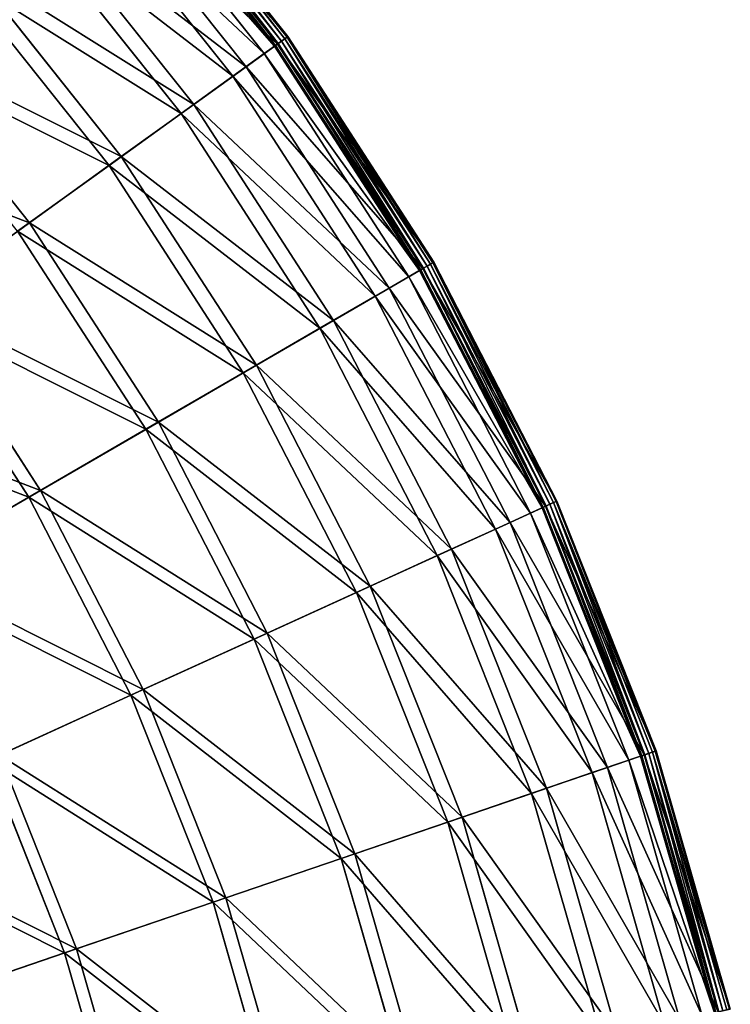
# Model space of a CAD drawing. Extents: x 0 to 1230, y 0 to 270.
# Tile 174 of 245: x 712 to 747, y 166 to 215. Entities that reach past the tile are written whole.
import ezdxf

# ---------------------------------------------------------------- set-up
doc = ezdxf.new("R2010")
doc.units = 0
doc.layers.get('0').update_dxf_attribs({"color": 13, "linetype": 'CONTINUOUS'})

# ---------------------------------------------------------------- blocks, each defined once
blk = doc.blocks.new('GROUP_6')
for p, q in [((236.343, 224.232, -0.02), (244.588, 213.884, -0.02)), ((244.75, 214, 0.044), (236.493, 224.363, 0.044)), ((244.864, 214.082, 0.199), (236.598, 224.456, 0.199)), ((236.632, 224.486, 0.403), (244.9, 214.108, 0.403)), ((244.244, 213.636, 0.363), (236.026, 223.952, 0.363)), ((236.074, 223.994, 0.165), (244.296, 213.674, 0.165)), ((236.164, 224.074, 13.057), (244.394, 213.744, 13.057)), ((236.19, 224.097, 0.024), (244.422, 213.764, 0.024)), ((243.741, 213.274, 12.977), (235.56, 223.542, 12.977)), ((234.723, 222.805, 25.988), (242.836, 212.623, 25.988)), ((242.191, 212.159, 25.83), (234.127, 222.281, 25.83)), ((232.336, 220.704, 38.668), (240.254, 210.766, 38.668)), ((239.625, 210.313, 38.433), (231.755, 220.192, 38.433)), ((229.026, 217.79, 50.977), (236.675, 208.191, 50.977)), ((236.068, 207.754, 50.667), (228.465, 217.297, 50.667)), ((224.826, 214.093, 62.794), (232.132, 204.923, 62.794)), ((244.394, 213.744, 13.057), (244.9, 214.108, 0.403)), ((244.75, 214, 0.044), (244.588, 213.884, -0.02)), ((244.864, 214.082, 0.199), (244.75, 214, 0.044)), ((251.951, 202.877, 0.044), (244.75, 214, 0.044)), ((244.9, 214.108, 0.403), (244.864, 214.082, 0.199)), ((252.073, 202.948, 0.199), (244.864, 214.082, 0.199)), ((244.9, 214.108, 0.403), (252.111, 202.97, 0.403)), ((242.836, 212.623, 25.988), (244.394, 213.744, 13.057)), ((244.244, 213.636, 0.363), (243.741, 213.274, 12.977)), ((244.244, 213.636, 0.363), (244.296, 213.674, 0.165)), ((251.412, 202.565, 0.363), (244.244, 213.636, 0.363)), ((244.296, 213.674, 0.165), (244.422, 213.764, 0.024)), ((244.296, 213.674, 0.165), (251.468, 202.597, 0.165)), ((244.394, 213.744, 13.057), (251.572, 202.658, 13.057)), ((244.422, 213.764, 0.024), (244.588, 213.884, -0.02)), ((244.422, 213.764, 0.024), (251.602, 202.675, 0.024)), ((244.588, 213.884, -0.02), (251.779, 202.777, -0.02)), ((243.741, 213.274, 12.977), (242.191, 212.159, 25.83)), ((250.876, 202.254, 12.977), (243.741, 213.274, 12.977)), ((240.254, 210.766, 38.668), (242.836, 212.623, 25.988)), ((242.836, 212.623, 25.988), (249.911, 201.694, 25.988)), ((242.191, 212.159, 25.83), (239.625, 210.313, 38.433)), ((249.224, 201.296, 25.83), (242.191, 212.159, 25.83)), ((236.675, 208.191, 50.977), (240.254, 210.766, 38.668)), ((240.254, 210.766, 38.668), (247.16, 200.099, 38.668)), ((239.625, 210.313, 38.433), (236.068, 207.754, 50.667)), ((246.49, 199.711, 38.433), (239.625, 210.313, 38.433)), ((232.132, 204.923, 62.794), (236.675, 208.191, 50.977)), ((236.675, 208.191, 50.977), (243.346, 197.887, 50.977)), ((236.068, 207.754, 50.667), (231.553, 204.506, 62.412)), ((242.699, 197.512, 50.667), (236.068, 207.754, 50.667)), ((226.67, 200.993, 74.007), (232.132, 204.923, 62.794)), ((232.132, 204.923, 62.794), (238.505, 195.08, 62.794)), ((237.887, 194.722, 62.412), (231.553, 204.506, 62.412)), ((251.572, 202.658, 13.057), (252.111, 202.97, 0.403)), ((251.602, 202.675, 0.024), (251.779, 202.777, -0.02)), ((251.951, 202.877, 0.044), (251.779, 202.777, -0.02)), ((251.779, 202.777, -0.02), (257.846, 191.02, -0.02)), ((252.073, 202.948, 0.199), (251.951, 202.877, 0.044)), ((258.027, 191.102, 0.044), (251.951, 202.877, 0.044)), ((252.111, 202.97, 0.403), (252.073, 202.948, 0.199)), ((258.155, 191.161, 0.199), (252.073, 202.948, 0.199)), ((252.111, 202.97, 0.403), (258.196, 191.179, 0.403)), ((250.876, 202.254, 12.977), (249.224, 201.296, 25.83)), ((249.911, 201.694, 25.988), (251.572, 202.658, 13.057)), ((251.412, 202.565, 0.363), (250.876, 202.254, 12.977)), ((256.896, 190.587, 12.977), (250.876, 202.254, 12.977)), ((251.412, 202.565, 0.363), (251.468, 202.597, 0.165)), ((257.461, 190.844, 0.363), (251.412, 202.565, 0.363)), ((251.468, 202.597, 0.165), (251.602, 202.675, 0.024)), ((251.468, 202.597, 0.165), (257.519, 190.871, 0.165)), ((251.572, 202.658, 13.057), (257.629, 190.921, 13.057)), ((251.602, 202.675, 0.024), (257.66, 190.935, 0.024)), ((249.224, 201.296, 25.83), (246.49, 199.711, 38.433)), ((247.16, 200.099, 38.668), (249.911, 201.694, 25.988)), ((255.159, 189.796, 25.83), (249.224, 201.296, 25.83)), ((249.911, 201.694, 25.988), (255.881, 190.125, 25.988)), ((226.67, 200.993, 74.007), (232.684, 191.705, 74.007)), ((232.102, 191.368, 73.557), (226.124, 200.6, 73.557)), ((243.346, 197.887, 50.977), (247.16, 200.099, 38.668)), ((247.16, 200.099, 38.668), (252.987, 188.807, 38.668)), ((246.49, 199.711, 38.433), (242.699, 197.512, 50.667)), ((252.282, 188.486, 38.433), (246.49, 199.711, 38.433)), ((238.505, 195.08, 62.794), (243.346, 197.887, 50.977)), ((243.346, 197.887, 50.977), (248.974, 186.98, 50.977)), ((242.699, 197.512, 50.667), (237.887, 194.722, 62.412)), ((248.294, 186.67, 50.667), (242.699, 197.512, 50.667)), ((232.684, 191.705, 74.007), (238.505, 195.08, 62.794)), ((238.505, 195.08, 62.794), (243.882, 184.661, 62.794)), ((237.887, 194.722, 62.412), (232.102, 191.368, 73.557)), ((243.232, 184.365, 62.412), (237.887, 194.722, 62.412)), ((225.939, 187.794, 84.507), (232.684, 191.705, 74.007)), ((232.684, 191.705, 74.007), (237.758, 181.872, 74.007)), ((232.102, 191.368, 73.557), (225.398, 187.48, 83.993)), ((237.146, 181.593, 73.557), (232.102, 191.368, 73.557)), ((257.629, 190.921, 13.057), (258.196, 191.179, 0.403)), ((258.027, 191.102, 0.044), (257.846, 191.02, -0.02)), ((258.155, 191.161, 0.199), (258.027, 191.102, 0.044)), ((262.92, 178.788, 0.044), (258.027, 191.102, 0.044)), ((258.196, 191.179, 0.403), (258.155, 191.161, 0.199)), ((263.053, 178.834, 0.199), (258.155, 191.161, 0.199)), ((258.196, 191.179, 0.403), (263.095, 178.848, 0.403)), ((256.896, 190.587, 12.977), (255.159, 189.796, 25.83)), ((255.881, 190.125, 25.988), (257.629, 190.921, 13.057)), ((257.461, 190.844, 0.363), (256.896, 190.587, 12.977)), ((261.744, 178.387, 12.977), (256.896, 190.587, 12.977)), ((257.461, 190.844, 0.363), (257.519, 190.871, 0.165)), ((262.331, 178.587, 0.363), (257.461, 190.844, 0.363)), ((257.519, 190.871, 0.165), (257.66, 190.935, 0.024)), ((257.519, 190.871, 0.165), (262.392, 178.608, 0.165)), ((257.629, 190.921, 13.057), (262.506, 178.647, 13.057)), ((257.66, 190.935, 0.024), (257.846, 191.02, -0.02)), ((257.66, 190.935, 0.024), (262.538, 178.658, 0.024)), ((257.846, 191.02, -0.02), (262.732, 178.724, -0.02)), ((252.987, 188.807, 38.668), (255.881, 190.125, 25.988)), ((255.881, 190.125, 25.988), (260.689, 178.026, 25.988)), ((255.159, 189.796, 25.83), (252.282, 188.486, 38.433)), ((259.938, 177.77, 25.83), (255.159, 189.796, 25.83)), ((248.974, 186.98, 50.977), (252.987, 188.807, 38.668)), ((252.987, 188.807, 38.668), (257.679, 176.998, 38.668)), ((252.282, 188.486, 38.433), (248.294, 186.67, 50.667)), ((256.947, 176.748, 38.433), (252.282, 188.486, 38.433)), ((243.882, 184.661, 62.794), (248.974, 186.98, 50.977)), ((248.974, 186.98, 50.977), (253.507, 175.573, 50.977)), ((248.294, 186.67, 50.667), (243.232, 184.365, 62.412)), ((252.799, 175.331, 50.667), (248.294, 186.67, 50.667)), ((243.232, 184.365, 62.412), (237.146, 181.593, 73.557)), ((237.758, 181.872, 74.007), (243.882, 184.661, 62.794)), ((247.536, 173.534, 62.412), (243.232, 184.365, 62.412)), ((243.882, 184.661, 62.794), (248.211, 173.764, 62.794)), ((230.662, 178.641, 84.507), (237.758, 181.872, 74.007)), ((237.758, 181.872, 74.007), (241.844, 171.589, 74.007)), ((237.146, 181.593, 73.557), (230.093, 178.382, 83.993)), ((241.207, 171.372, 73.557), (237.146, 181.593, 73.557)), ((230.662, 178.641, 84.507), (234.466, 169.069, 84.507)), ((260.689, 178.026, 25.988), (262.506, 178.647, 13.057)), ((262.331, 178.587, 0.363), (261.744, 178.387, 12.977)), ((262.331, 178.587, 0.363), (262.392, 178.608, 0.165)), ((265.977, 165.912, 0.363), (262.331, 178.587, 0.363)), ((262.392, 178.608, 0.165), (262.538, 178.658, 0.024)), ((262.392, 178.608, 0.165), (266.039, 165.926, 0.165)), ((262.506, 178.647, 13.057), (263.095, 178.848, 0.403)), ((262.506, 178.647, 13.057), (266.157, 165.954, 13.057)), ((262.538, 178.658, 0.024), (262.732, 178.724, -0.02)), ((262.538, 178.658, 0.024), (266.19, 165.962, 0.024)), ((262.92, 178.788, 0.044), (262.732, 178.724, -0.02)), ((262.732, 178.724, -0.02), (266.389, 166.008, -0.02)), ((263.053, 178.834, 0.199), (262.92, 178.788, 0.044)), ((266.583, 166.054, 0.044), (262.92, 178.788, 0.044)), ((263.095, 178.848, 0.403), (263.053, 178.834, 0.199)), ((266.72, 166.086, 0.199), (263.053, 178.834, 0.199)), ((263.095, 178.848, 0.403), (266.763, 166.096, 0.403)), ((233.874, 168.867, 83.993), (230.093, 178.382, 83.993)), ((257.679, 176.998, 38.668), (260.689, 178.026, 25.988)), ((261.744, 178.387, 12.977), (259.938, 177.77, 25.83)), ((260.689, 178.026, 25.988), (264.287, 165.514, 25.988)), ((265.373, 165.77, 12.977), (261.744, 178.387, 12.977)), ((259.938, 177.77, 25.83), (256.947, 176.748, 38.433)), ((263.515, 165.333, 25.83), (259.938, 177.77, 25.83)), ((253.507, 175.573, 50.977), (257.679, 176.998, 38.668)), ((257.679, 176.998, 38.668), (261.192, 164.786, 38.668)), ((256.947, 176.748, 38.433), (252.799, 175.331, 50.667)), ((260.438, 164.609, 38.433), (256.947, 176.748, 38.433)), ((248.211, 173.764, 62.794), (253.507, 175.573, 50.977)), ((253.507, 175.573, 50.977), (256.899, 163.777, 50.977)), ((252.799, 175.331, 50.667), (247.536, 173.534, 62.412)), ((256.172, 163.606, 50.667), (252.799, 175.331, 50.667)), ((241.844, 171.589, 74.007), (248.211, 173.764, 62.794)), ((248.211, 173.764, 62.794), (251.452, 162.496, 62.794)), ((247.536, 173.534, 62.412), (241.207, 171.372, 73.557)), ((250.758, 162.333, 62.412), (247.536, 173.534, 62.412)), ((241.207, 171.372, 73.557), (233.874, 168.867, 83.993)), ((234.466, 169.069, 84.507), (241.844, 171.589, 74.007)), ((244.247, 160.802, 73.557), (241.207, 171.372, 73.557)), ((241.844, 171.589, 74.007), (244.902, 160.956, 74.007)), ((233.874, 168.867, 83.993), (225.607, 166.044, 93.62)), ((226.148, 166.228, 94.193), (234.466, 169.069, 84.507)), ((236.704, 159.028, 83.993), (233.874, 168.867, 83.993)), ((234.466, 169.069, 84.507), (237.312, 159.171, 84.507))]:
    blk.add_line(p, q)
mesh = blk.add_polyface()
corners = [(244.9, 214.108, 0.403), (236.164, 224.074, 13.057), (244.394, 213.744, 13.057), (236.632, 224.486, 0.403)]
mesh.append_faces([[corners[k] for k in face] for face in [(0, 1, 2), (1, 0, 3)]], dxfattribs={"vtx0": -1})
mesh = blk.add_polyface()
corners = [(236.343, 224.232, -0.02), (244.422, 213.764, 0.024), (236.19, 224.097, 0.024), (244.588, 213.884, -0.02)]
mesh.append_faces([[corners[k] for k in face] for face in [(0, 1, 2), (1, 0, 3)]], dxfattribs={"vtx0": -1})
mesh = blk.add_polyface()
corners = [(236.493, 224.363, 0.044), (244.588, 213.884, -0.02), (236.343, 224.232, -0.02), (244.75, 214, 0.044)]
mesh.append_faces([[corners[k] for k in face] for face in [(0, 1, 2), (1, 0, 3)]], dxfattribs={"vtx0": -1})
mesh = blk.add_polyface()
corners = [(236.598, 224.456, 0.199), (244.75, 214, 0.044), (236.493, 224.363, 0.044), (244.864, 214.082, 0.199)]
mesh.append_faces([[corners[k] for k in face] for face in [(0, 1, 2), (1, 0, 3)]], dxfattribs={"vtx0": -1})
mesh = blk.add_polyface()
corners = [(236.598, 224.456, 0.199), (244.9, 214.108, 0.403), (244.864, 214.082, 0.199), (236.632, 224.486, 0.403)]
mesh.append_faces([[corners[k] for k in face] for face in [(0, 1, 2), (1, 0, 3)]], dxfattribs={"vtx0": -1})
mesh = blk.add_polyface()
corners = [(244.394, 213.744, 13.057), (234.723, 222.805, 25.988), (242.836, 212.623, 25.988), (236.164, 224.074, 13.057)]
mesh.append_faces([[corners[k] for k in face] for face in [(0, 1, 2), (1, 0, 3)]], dxfattribs={"vtx0": -1})
mesh = blk.add_polyface()
corners = [(235.56, 223.542, 12.977), (244.244, 213.636, 0.363), (243.741, 213.274, 12.977), (236.026, 223.952, 0.363)]
mesh.append_faces([[corners[k] for k in face] for face in [(0, 1, 2), (1, 0, 3)]], dxfattribs={"vtx0": -1})
mesh = blk.add_polyface()
corners = [(236.026, 223.952, 0.363), (244.296, 213.674, 0.165), (244.244, 213.636, 0.363), (236.074, 223.994, 0.165)]
mesh.append_faces([[corners[k] for k in face] for face in [(0, 1, 2), (1, 0, 3)]], dxfattribs={"vtx0": -1})
mesh = blk.add_polyface()
corners = [(236.19, 224.097, 0.024), (244.296, 213.674, 0.165), (236.074, 223.994, 0.165), (244.422, 213.764, 0.024)]
mesh.append_faces([[corners[k] for k in face] for face in [(0, 1, 2), (1, 0, 3)]], dxfattribs={"vtx0": -1})
mesh = blk.add_polyface()
corners = [(234.127, 222.281, 25.83), (243.741, 213.274, 12.977), (242.191, 212.159, 25.83), (235.56, 223.542, 12.977)]
mesh.append_faces([[corners[k] for k in face] for face in [(0, 1, 2), (1, 0, 3)]], dxfattribs={"vtx0": -1})
mesh = blk.add_polyface()
corners = [(242.836, 212.623, 25.988), (232.336, 220.704, 38.668), (240.254, 210.766, 38.668), (234.723, 222.805, 25.988)]
mesh.append_faces([[corners[k] for k in face] for face in [(0, 1, 2), (1, 0, 3)]], dxfattribs={"vtx0": -1})
mesh = blk.add_polyface()
corners = [(231.755, 220.192, 38.433), (242.191, 212.159, 25.83), (239.625, 210.313, 38.433), (234.127, 222.281, 25.83)]
mesh.append_faces([[corners[k] for k in face] for face in [(0, 1, 2), (1, 0, 3)]], dxfattribs={"vtx0": -1})
mesh = blk.add_polyface()
corners = [(240.254, 210.766, 38.668), (229.026, 217.79, 50.977), (236.675, 208.191, 50.977), (232.336, 220.704, 38.668)]
mesh.append_faces([[corners[k] for k in face] for face in [(0, 1, 2), (1, 0, 3)]], dxfattribs={"vtx0": -1})
mesh = blk.add_polyface()
corners = [(228.465, 217.297, 50.667), (239.625, 210.313, 38.433), (236.068, 207.754, 50.667), (231.755, 220.192, 38.433)]
mesh.append_faces([[corners[k] for k in face] for face in [(0, 1, 2), (1, 0, 3)]], dxfattribs={"vtx0": -1})
mesh = blk.add_polyface()
corners = [(236.675, 208.191, 50.977), (224.826, 214.093, 62.794), (232.132, 204.923, 62.794), (229.026, 217.79, 50.977)]
mesh.append_faces([[corners[k] for k in face] for face in [(0, 1, 2), (1, 0, 3)]], dxfattribs={"vtx0": -1})
mesh = blk.add_polyface()
corners = [(224.291, 213.622, 62.412), (236.068, 207.754, 50.667), (231.553, 204.506, 62.412), (228.465, 217.297, 50.667)]
mesh.append_faces([[corners[k] for k in face] for face in [(0, 1, 2), (1, 0, 3)]], dxfattribs={"vtx0": -1})
mesh = blk.add_polyface()
corners = [(232.132, 204.923, 62.794), (219.775, 209.647, 74.007), (226.67, 200.993, 74.007), (224.826, 214.093, 62.794)]
mesh.append_faces([[corners[k] for k in face] for face in [(0, 1, 2), (1, 0, 3)]], dxfattribs={"vtx0": -1})
mesh = blk.add_polyface()
corners = [(252.111, 202.97, 0.403), (244.394, 213.744, 13.057), (251.572, 202.658, 13.057), (244.9, 214.108, 0.403)]
mesh.append_faces([[corners[k] for k in face] for face in [(0, 1, 2), (1, 0, 3)]], dxfattribs={"vtx0": -1})
mesh = blk.add_polyface()
corners = [(244.75, 214, 0.044), (251.779, 202.777, -0.02), (244.588, 213.884, -0.02), (251.951, 202.877, 0.044)]
mesh.append_faces([[corners[k] for k in face] for face in [(0, 1, 2), (1, 0, 3)]], dxfattribs={"vtx0": -1})
mesh = blk.add_polyface()
corners = [(244.864, 214.082, 0.199), (251.951, 202.877, 0.044), (244.75, 214, 0.044), (252.073, 202.948, 0.199)]
mesh.append_faces([[corners[k] for k in face] for face in [(0, 1, 2), (1, 0, 3)]], dxfattribs={"vtx0": -1})
mesh = blk.add_polyface()
corners = [(244.864, 214.082, 0.199), (252.111, 202.97, 0.403), (252.073, 202.948, 0.199), (244.9, 214.108, 0.403)]
mesh.append_faces([[corners[k] for k in face] for face in [(0, 1, 2), (1, 0, 3)]], dxfattribs={"vtx0": -1})
mesh = blk.add_polyface()
corners = [(251.572, 202.658, 13.057), (242.836, 212.623, 25.988), (249.911, 201.694, 25.988), (244.394, 213.744, 13.057)]
mesh.append_faces([[corners[k] for k in face] for face in [(0, 1, 2), (1, 0, 3)]], dxfattribs={"vtx0": -1})
mesh = blk.add_polyface()
corners = [(243.741, 213.274, 12.977), (251.412, 202.565, 0.363), (250.876, 202.254, 12.977), (244.244, 213.636, 0.363)]
mesh.append_faces([[corners[k] for k in face] for face in [(0, 1, 2), (1, 0, 3)]], dxfattribs={"vtx0": -1})
mesh = blk.add_polyface()
corners = [(244.244, 213.636, 0.363), (251.468, 202.597, 0.165), (251.412, 202.565, 0.363), (244.296, 213.674, 0.165)]
mesh.append_faces([[corners[k] for k in face] for face in [(0, 1, 2), (1, 0, 3)]], dxfattribs={"vtx0": -1})
mesh = blk.add_polyface()
corners = [(244.422, 213.764, 0.024), (251.468, 202.597, 0.165), (244.296, 213.674, 0.165), (251.602, 202.675, 0.024)]
mesh.append_faces([[corners[k] for k in face] for face in [(0, 1, 2), (1, 0, 3)]], dxfattribs={"vtx0": -1})
mesh = blk.add_polyface()
corners = [(244.588, 213.884, -0.02), (251.602, 202.675, 0.024), (244.422, 213.764, 0.024), (251.779, 202.777, -0.02)]
mesh.append_faces([[corners[k] for k in face] for face in [(0, 1, 2), (1, 0, 3)]], dxfattribs={"vtx0": -1})
mesh = blk.add_polyface()
corners = [(242.191, 212.159, 25.83), (250.876, 202.254, 12.977), (249.224, 201.296, 25.83), (243.741, 213.274, 12.977)]
mesh.append_faces([[corners[k] for k in face] for face in [(0, 1, 2), (1, 0, 3)]], dxfattribs={"vtx0": -1})
mesh = blk.add_polyface()
corners = [(249.911, 201.694, 25.988), (240.254, 210.766, 38.668), (247.16, 200.099, 38.668), (242.836, 212.623, 25.988)]
mesh.append_faces([[corners[k] for k in face] for face in [(0, 1, 2), (1, 0, 3)]], dxfattribs={"vtx0": -1})
mesh = blk.add_polyface()
corners = [(239.625, 210.313, 38.433), (249.224, 201.296, 25.83), (246.49, 199.711, 38.433), (242.191, 212.159, 25.83)]
mesh.append_faces([[corners[k] for k in face] for face in [(0, 1, 2), (1, 0, 3)]], dxfattribs={"vtx0": -1})
mesh = blk.add_polyface()
corners = [(247.16, 200.099, 38.668), (236.675, 208.191, 50.977), (243.346, 197.887, 50.977), (240.254, 210.766, 38.668)]
mesh.append_faces([[corners[k] for k in face] for face in [(0, 1, 2), (1, 0, 3)]], dxfattribs={"vtx0": -1})
mesh = blk.add_polyface()
corners = [(236.068, 207.754, 50.667), (246.49, 199.711, 38.433), (242.699, 197.512, 50.667), (239.625, 210.313, 38.433)]
mesh.append_faces([[corners[k] for k in face] for face in [(0, 1, 2), (1, 0, 3)]], dxfattribs={"vtx0": -1})
mesh = blk.add_polyface()
corners = [(243.346, 197.887, 50.977), (232.132, 204.923, 62.794), (238.505, 195.08, 62.794), (236.675, 208.191, 50.977)]
mesh.append_faces([[corners[k] for k in face] for face in [(0, 1, 2), (1, 0, 3)]], dxfattribs={"vtx0": -1})
mesh = blk.add_polyface()
corners = [(231.553, 204.506, 62.412), (242.699, 197.512, 50.667), (237.887, 194.722, 62.412), (236.068, 207.754, 50.667)]
mesh.append_faces([[corners[k] for k in face] for face in [(0, 1, 2), (1, 0, 3)]], dxfattribs={"vtx0": -1})
mesh = blk.add_polyface()
corners = [(238.505, 195.08, 62.794), (226.67, 200.993, 74.007), (232.684, 191.705, 74.007), (232.132, 204.923, 62.794)]
mesh.append_faces([[corners[k] for k in face] for face in [(0, 1, 2), (1, 0, 3)]], dxfattribs={"vtx0": -1})
mesh = blk.add_polyface()
corners = [(226.124, 200.6, 73.557), (237.887, 194.722, 62.412), (232.102, 191.368, 73.557), (231.553, 204.506, 62.412)]
mesh.append_faces([[corners[k] for k in face] for face in [(0, 1, 2), (1, 0, 3)]], dxfattribs={"vtx0": -1})
mesh = blk.add_polyface()
corners = [(258.196, 191.179, 0.403), (251.572, 202.658, 13.057), (257.629, 190.921, 13.057), (252.111, 202.97, 0.403)]
mesh.append_faces([[corners[k] for k in face] for face in [(0, 1, 2), (1, 0, 3)]], dxfattribs={"vtx0": -1})
mesh = blk.add_polyface()
corners = [(251.779, 202.777, -0.02), (257.66, 190.935, 0.024), (251.602, 202.675, 0.024), (257.846, 191.02, -0.02)]
mesh.append_faces([[corners[k] for k in face] for face in [(0, 1, 2), (1, 0, 3)]], dxfattribs={"vtx0": -1})
mesh = blk.add_polyface()
corners = [(251.951, 202.877, 0.044), (257.846, 191.02, -0.02), (251.779, 202.777, -0.02), (258.027, 191.102, 0.044)]
mesh.append_faces([[corners[k] for k in face] for face in [(0, 1, 2), (1, 0, 3)]], dxfattribs={"vtx0": -1})
mesh = blk.add_polyface()
corners = [(252.073, 202.948, 0.199), (258.027, 191.102, 0.044), (251.951, 202.877, 0.044), (258.155, 191.161, 0.199)]
mesh.append_faces([[corners[k] for k in face] for face in [(0, 1, 2), (1, 0, 3)]], dxfattribs={"vtx0": -1})
mesh = blk.add_polyface()
corners = [(252.073, 202.948, 0.199), (258.196, 191.179, 0.403), (258.155, 191.161, 0.199), (252.111, 202.97, 0.403)]
mesh.append_faces([[corners[k] for k in face] for face in [(0, 1, 2), (1, 0, 3)]], dxfattribs={"vtx0": -1})
mesh = blk.add_polyface()
corners = [(249.224, 201.296, 25.83), (256.896, 190.587, 12.977), (255.159, 189.796, 25.83), (250.876, 202.254, 12.977)]
mesh.append_faces([[corners[k] for k in face] for face in [(0, 1, 2), (1, 0, 3)]], dxfattribs={"vtx0": -1})
mesh = blk.add_polyface()
corners = [(257.629, 190.921, 13.057), (249.911, 201.694, 25.988), (255.881, 190.125, 25.988), (251.572, 202.658, 13.057)]
mesh.append_faces([[corners[k] for k in face] for face in [(0, 1, 2), (1, 0, 3)]], dxfattribs={"vtx0": -1})
mesh = blk.add_polyface()
corners = [(250.876, 202.254, 12.977), (257.461, 190.844, 0.363), (256.896, 190.587, 12.977), (251.412, 202.565, 0.363)]
mesh.append_faces([[corners[k] for k in face] for face in [(0, 1, 2), (1, 0, 3)]], dxfattribs={"vtx0": -1})
mesh = blk.add_polyface()
corners = [(251.412, 202.565, 0.363), (257.519, 190.871, 0.165), (257.461, 190.844, 0.363), (251.468, 202.597, 0.165)]
mesh.append_faces([[corners[k] for k in face] for face in [(0, 1, 2), (1, 0, 3)]], dxfattribs={"vtx0": -1})
mesh = blk.add_polyface()
corners = [(251.602, 202.675, 0.024), (257.519, 190.871, 0.165), (251.468, 202.597, 0.165), (257.66, 190.935, 0.024)]
mesh.append_faces([[corners[k] for k in face] for face in [(0, 1, 2), (1, 0, 3)]], dxfattribs={"vtx0": -1})
mesh = blk.add_polyface()
corners = [(246.49, 199.711, 38.433), (255.159, 189.796, 25.83), (252.282, 188.486, 38.433), (249.224, 201.296, 25.83)]
mesh.append_faces([[corners[k] for k in face] for face in [(0, 1, 2), (1, 0, 3)]], dxfattribs={"vtx0": -1})
mesh = blk.add_polyface()
corners = [(255.881, 190.125, 25.988), (247.16, 200.099, 38.668), (252.987, 188.807, 38.668), (249.911, 201.694, 25.988)]
mesh.append_faces([[corners[k] for k in face] for face in [(0, 1, 2), (1, 0, 3)]], dxfattribs={"vtx0": -1})
mesh = blk.add_polyface()
corners = [(232.684, 191.705, 74.007), (220.341, 196.44, 84.507), (225.939, 187.794, 84.507), (226.67, 200.993, 74.007)]
mesh.append_faces([[corners[k] for k in face] for face in [(0, 1, 2), (1, 0, 3)]], dxfattribs={"vtx0": -1})
mesh = blk.add_polyface()
corners = [(219.834, 196.075, 83.993), (232.102, 191.368, 73.557), (225.398, 187.48, 83.993), (226.124, 200.6, 73.557)]
mesh.append_faces([[corners[k] for k in face] for face in [(0, 1, 2), (1, 0, 3)]], dxfattribs={"vtx0": -1})
mesh = blk.add_polyface()
corners = [(252.987, 188.807, 38.668), (243.346, 197.887, 50.977), (248.974, 186.98, 50.977), (247.16, 200.099, 38.668)]
mesh.append_faces([[corners[k] for k in face] for face in [(0, 1, 2), (1, 0, 3)]], dxfattribs={"vtx0": -1})
mesh = blk.add_polyface()
corners = [(242.699, 197.512, 50.667), (252.282, 188.486, 38.433), (248.294, 186.67, 50.667), (246.49, 199.711, 38.433)]
mesh.append_faces([[corners[k] for k in face] for face in [(0, 1, 2), (1, 0, 3)]], dxfattribs={"vtx0": -1})
mesh = blk.add_polyface()
corners = [(248.974, 186.98, 50.977), (238.505, 195.08, 62.794), (243.882, 184.661, 62.794), (243.346, 197.887, 50.977)]
mesh.append_faces([[corners[k] for k in face] for face in [(0, 1, 2), (1, 0, 3)]], dxfattribs={"vtx0": -1})
mesh = blk.add_polyface()
corners = [(237.887, 194.722, 62.412), (248.294, 186.67, 50.667), (243.232, 184.365, 62.412), (242.699, 197.512, 50.667)]
mesh.append_faces([[corners[k] for k in face] for face in [(0, 1, 2), (1, 0, 3)]], dxfattribs={"vtx0": -1})
mesh = blk.add_polyface()
corners = [(243.882, 184.661, 62.794), (232.684, 191.705, 74.007), (237.758, 181.872, 74.007), (238.505, 195.08, 62.794)]
mesh.append_faces([[corners[k] for k in face] for face in [(0, 1, 2), (1, 0, 3)]], dxfattribs={"vtx0": -1})
mesh = blk.add_polyface()
corners = [(232.102, 191.368, 73.557), (243.232, 184.365, 62.412), (237.146, 181.593, 73.557), (237.887, 194.722, 62.412)]
mesh.append_faces([[corners[k] for k in face] for face in [(0, 1, 2), (1, 0, 3)]], dxfattribs={"vtx0": -1})
mesh = blk.add_polyface()
corners = [(237.758, 181.872, 74.007), (225.939, 187.794, 84.507), (230.662, 178.641, 84.507), (232.684, 191.705, 74.007)]
mesh.append_faces([[corners[k] for k in face] for face in [(0, 1, 2), (1, 0, 3)]], dxfattribs={"vtx0": -1})
mesh = blk.add_polyface()
corners = [(225.398, 187.48, 83.993), (237.146, 181.593, 73.557), (230.093, 178.382, 83.993), (232.102, 191.368, 73.557)]
mesh.append_faces([[corners[k] for k in face] for face in [(0, 1, 2), (1, 0, 3)]], dxfattribs={"vtx0": -1})
mesh = blk.add_polyface()
corners = [(263.095, 178.848, 0.403), (257.629, 190.921, 13.057), (262.506, 178.647, 13.057), (258.196, 191.179, 0.403)]
mesh.append_faces([[corners[k] for k in face] for face in [(0, 1, 2), (1, 0, 3)]], dxfattribs={"vtx0": -1})
mesh = blk.add_polyface()
corners = [(258.027, 191.102, 0.044), (262.732, 178.724, -0.02), (257.846, 191.02, -0.02), (262.92, 178.788, 0.044)]
mesh.append_faces([[corners[k] for k in face] for face in [(0, 1, 2), (1, 0, 3)]], dxfattribs={"vtx0": -1})
mesh = blk.add_polyface()
corners = [(258.027, 191.102, 0.044), (263.053, 178.834, 0.199), (262.92, 178.788, 0.044), (258.155, 191.161, 0.199)]
mesh.append_faces([[corners[k] for k in face] for face in [(0, 1, 2), (1, 0, 3)]], dxfattribs={"vtx0": -1})
mesh = blk.add_polyface()
corners = [(258.155, 191.161, 0.199), (263.095, 178.848, 0.403), (263.053, 178.834, 0.199), (258.196, 191.179, 0.403)]
mesh.append_faces([[corners[k] for k in face] for face in [(0, 1, 2), (1, 0, 3)]], dxfattribs={"vtx0": -1})
mesh = blk.add_polyface()
corners = [(255.159, 189.796, 25.83), (261.744, 178.387, 12.977), (259.938, 177.77, 25.83), (256.896, 190.587, 12.977)]
mesh.append_faces([[corners[k] for k in face] for face in [(0, 1, 2), (1, 0, 3)]], dxfattribs={"vtx0": -1})
mesh = blk.add_polyface()
corners = [(262.506, 178.647, 13.057), (255.881, 190.125, 25.988), (260.689, 178.026, 25.988), (257.629, 190.921, 13.057)]
mesh.append_faces([[corners[k] for k in face] for face in [(0, 1, 2), (1, 0, 3)]], dxfattribs={"vtx0": -1})
mesh = blk.add_polyface()
corners = [(256.896, 190.587, 12.977), (262.331, 178.587, 0.363), (261.744, 178.387, 12.977), (257.461, 190.844, 0.363)]
mesh.append_faces([[corners[k] for k in face] for face in [(0, 1, 2), (1, 0, 3)]], dxfattribs={"vtx0": -1})
mesh = blk.add_polyface()
corners = [(257.461, 190.844, 0.363), (262.392, 178.608, 0.165), (262.331, 178.587, 0.363), (257.519, 190.871, 0.165)]
mesh.append_faces([[corners[k] for k in face] for face in [(0, 1, 2), (1, 0, 3)]], dxfattribs={"vtx0": -1})
mesh = blk.add_polyface()
corners = [(257.66, 190.935, 0.024), (262.392, 178.608, 0.165), (257.519, 190.871, 0.165), (262.538, 178.658, 0.024)]
mesh.append_faces([[corners[k] for k in face] for face in [(0, 1, 2), (1, 0, 3)]], dxfattribs={"vtx0": -1})
mesh = blk.add_polyface()
corners = [(257.846, 191.02, -0.02), (262.538, 178.658, 0.024), (257.66, 190.935, 0.024), (262.732, 178.724, -0.02)]
mesh.append_faces([[corners[k] for k in face] for face in [(0, 1, 2), (1, 0, 3)]], dxfattribs={"vtx0": -1})
mesh = blk.add_polyface()
corners = [(260.689, 178.026, 25.988), (252.987, 188.807, 38.668), (257.679, 176.998, 38.668), (255.881, 190.125, 25.988)]
mesh.append_faces([[corners[k] for k in face] for face in [(0, 1, 2), (1, 0, 3)]], dxfattribs={"vtx0": -1})
mesh = blk.add_polyface()
corners = [(252.282, 188.486, 38.433), (259.938, 177.77, 25.83), (256.947, 176.748, 38.433), (255.159, 189.796, 25.83)]
mesh.append_faces([[corners[k] for k in face] for face in [(0, 1, 2), (1, 0, 3)]], dxfattribs={"vtx0": -1})
mesh = blk.add_polyface()
corners = [(257.679, 176.998, 38.668), (248.974, 186.98, 50.977), (253.507, 175.573, 50.977), (252.987, 188.807, 38.668)]
mesh.append_faces([[corners[k] for k in face] for face in [(0, 1, 2), (1, 0, 3)]], dxfattribs={"vtx0": -1})
mesh = blk.add_polyface()
corners = [(248.294, 186.67, 50.667), (256.947, 176.748, 38.433), (252.799, 175.331, 50.667), (252.282, 188.486, 38.433)]
mesh.append_faces([[corners[k] for k in face] for face in [(0, 1, 2), (1, 0, 3)]], dxfattribs={"vtx0": -1})
mesh = blk.add_polyface()
corners = [(253.507, 175.573, 50.977), (243.882, 184.661, 62.794), (248.211, 173.764, 62.794), (248.974, 186.98, 50.977)]
mesh.append_faces([[corners[k] for k in face] for face in [(0, 1, 2), (1, 0, 3)]], dxfattribs={"vtx0": -1})
mesh = blk.add_polyface()
corners = [(243.232, 184.365, 62.412), (252.799, 175.331, 50.667), (247.536, 173.534, 62.412), (248.294, 186.67, 50.667)]
mesh.append_faces([[corners[k] for k in face] for face in [(0, 1, 2), (1, 0, 3)]], dxfattribs={"vtx0": -1})
mesh = blk.add_polyface()
corners = [(237.146, 181.593, 73.557), (247.536, 173.534, 62.412), (241.207, 171.372, 73.557), (243.232, 184.365, 62.412)]
mesh.append_faces([[corners[k] for k in face] for face in [(0, 1, 2), (1, 0, 3)]], dxfattribs={"vtx0": -1})
mesh = blk.add_polyface()
corners = [(248.211, 173.764, 62.794), (237.758, 181.872, 74.007), (241.844, 171.589, 74.007), (243.882, 184.661, 62.794)]
mesh.append_faces([[corners[k] for k in face] for face in [(0, 1, 2), (1, 0, 3)]], dxfattribs={"vtx0": -1})
mesh = blk.add_polyface()
corners = [(241.844, 171.589, 74.007), (230.662, 178.641, 84.507), (234.466, 169.069, 84.507), (237.758, 181.872, 74.007)]
mesh.append_faces([[corners[k] for k in face] for face in [(0, 1, 2), (1, 0, 3)]], dxfattribs={"vtx0": -1})
mesh = blk.add_polyface()
corners = [(230.093, 178.382, 83.993), (241.207, 171.372, 73.557), (233.874, 168.867, 83.993), (237.146, 181.593, 73.557)]
mesh.append_faces([[corners[k] for k in face] for face in [(0, 1, 2), (1, 0, 3)]], dxfattribs={"vtx0": -1})
mesh = blk.add_polyface()
corners = [(234.466, 169.069, 84.507), (222.663, 174.998, 94.193), (226.148, 166.228, 94.193), (230.662, 178.641, 84.507)]
mesh.append_faces([[corners[k] for k in face] for face in [(0, 1, 2), (1, 0, 3)]], dxfattribs={"vtx0": -1})
mesh = blk.add_polyface()
corners = [(266.157, 165.954, 13.057), (260.689, 178.026, 25.988), (264.287, 165.514, 25.988), (262.506, 178.647, 13.057)]
mesh.append_faces([[corners[k] for k in face] for face in [(0, 1, 2), (1, 0, 3)]], dxfattribs={"vtx0": -1})
mesh = blk.add_polyface()
corners = [(261.744, 178.387, 12.977), (265.977, 165.912, 0.363), (265.373, 165.77, 12.977), (262.331, 178.587, 0.363)]
mesh.append_faces([[corners[k] for k in face] for face in [(0, 1, 2), (1, 0, 3)]], dxfattribs={"vtx0": -1})
mesh = blk.add_polyface()
corners = [(262.331, 178.587, 0.363), (266.039, 165.926, 0.165), (265.977, 165.912, 0.363), (262.392, 178.608, 0.165)]
mesh.append_faces([[corners[k] for k in face] for face in [(0, 1, 2), (1, 0, 3)]], dxfattribs={"vtx0": -1})
mesh = blk.add_polyface()
corners = [(262.538, 178.658, 0.024), (266.039, 165.926, 0.165), (262.392, 178.608, 0.165), (266.19, 165.962, 0.024)]
mesh.append_faces([[corners[k] for k in face] for face in [(0, 1, 2), (1, 0, 3)]], dxfattribs={"vtx0": -1})
mesh = blk.add_polyface()
corners = [(266.763, 166.096, 0.403), (262.506, 178.647, 13.057), (266.157, 165.954, 13.057), (263.095, 178.848, 0.403)]
mesh.append_faces([[corners[k] for k in face] for face in [(0, 1, 2), (1, 0, 3)]], dxfattribs={"vtx0": -1})
mesh = blk.add_polyface()
corners = [(262.732, 178.724, -0.02), (266.19, 165.962, 0.024), (262.538, 178.658, 0.024), (266.389, 166.008, -0.02)]
mesh.append_faces([[corners[k] for k in face] for face in [(0, 1, 2), (1, 0, 3)]], dxfattribs={"vtx0": -1})
mesh = blk.add_polyface()
corners = [(262.92, 178.788, 0.044), (266.389, 166.008, -0.02), (262.732, 178.724, -0.02), (266.583, 166.054, 0.044)]
mesh.append_faces([[corners[k] for k in face] for face in [(0, 1, 2), (1, 0, 3)]], dxfattribs={"vtx0": -1})
mesh = blk.add_polyface()
corners = [(262.92, 178.788, 0.044), (266.72, 166.086, 0.199), (266.583, 166.054, 0.044), (263.053, 178.834, 0.199)]
mesh.append_faces([[corners[k] for k in face] for face in [(0, 1, 2), (1, 0, 3)]], dxfattribs={"vtx0": -1})
mesh = blk.add_polyface()
corners = [(263.053, 178.834, 0.199), (266.763, 166.096, 0.403), (266.72, 166.086, 0.199), (263.095, 178.848, 0.403)]
mesh.append_faces([[corners[k] for k in face] for face in [(0, 1, 2), (1, 0, 3)]], dxfattribs={"vtx0": -1})
mesh = blk.add_polyface()
corners = [(222.143, 174.762, 93.62), (233.874, 168.867, 83.993), (225.607, 166.044, 93.62), (230.093, 178.382, 83.993)]
mesh.append_faces([[corners[k] for k in face] for face in [(0, 1, 2), (1, 0, 3)]], dxfattribs={"vtx0": -1})
mesh = blk.add_polyface()
corners = [(264.287, 165.514, 25.988), (257.679, 176.998, 38.668), (261.192, 164.786, 38.668), (260.689, 178.026, 25.988)]
mesh.append_faces([[corners[k] for k in face] for face in [(0, 1, 2), (1, 0, 3)]], dxfattribs={"vtx0": -1})
mesh = blk.add_polyface()
corners = [(259.938, 177.77, 25.83), (265.373, 165.77, 12.977), (263.515, 165.333, 25.83), (261.744, 178.387, 12.977)]
mesh.append_faces([[corners[k] for k in face] for face in [(0, 1, 2), (1, 0, 3)]], dxfattribs={"vtx0": -1})
mesh = blk.add_polyface()
corners = [(256.947, 176.748, 38.433), (263.515, 165.333, 25.83), (260.438, 164.609, 38.433), (259.938, 177.77, 25.83)]
mesh.append_faces([[corners[k] for k in face] for face in [(0, 1, 2), (1, 0, 3)]], dxfattribs={"vtx0": -1})
mesh = blk.add_polyface()
corners = [(261.192, 164.786, 38.668), (253.507, 175.573, 50.977), (256.899, 163.777, 50.977), (257.679, 176.998, 38.668)]
mesh.append_faces([[corners[k] for k in face] for face in [(0, 1, 2), (1, 0, 3)]], dxfattribs={"vtx0": -1})
mesh = blk.add_polyface()
corners = [(252.799, 175.331, 50.667), (260.438, 164.609, 38.433), (256.172, 163.606, 50.667), (256.947, 176.748, 38.433)]
mesh.append_faces([[corners[k] for k in face] for face in [(0, 1, 2), (1, 0, 3)]], dxfattribs={"vtx0": -1})
mesh = blk.add_polyface()
corners = [(256.899, 163.777, 50.977), (248.211, 173.764, 62.794), (251.452, 162.496, 62.794), (253.507, 175.573, 50.977)]
mesh.append_faces([[corners[k] for k in face] for face in [(0, 1, 2), (1, 0, 3)]], dxfattribs={"vtx0": -1})
mesh = blk.add_polyface()
corners = [(247.536, 173.534, 62.412), (256.172, 163.606, 50.667), (250.758, 162.333, 62.412), (252.799, 175.331, 50.667)]
mesh.append_faces([[corners[k] for k in face] for face in [(0, 1, 2), (1, 0, 3)]], dxfattribs={"vtx0": -1})
mesh = blk.add_polyface()
corners = [(251.452, 162.496, 62.794), (241.844, 171.589, 74.007), (244.902, 160.956, 74.007), (248.211, 173.764, 62.794)]
mesh.append_faces([[corners[k] for k in face] for face in [(0, 1, 2), (1, 0, 3)]], dxfattribs={"vtx0": -1})
mesh = blk.add_polyface()
corners = [(241.207, 171.372, 73.557), (250.758, 162.333, 62.412), (244.247, 160.802, 73.557), (247.536, 173.534, 62.412)]
mesh.append_faces([[corners[k] for k in face] for face in [(0, 1, 2), (1, 0, 3)]], dxfattribs={"vtx0": -1})
mesh = blk.add_polyface()
corners = [(233.874, 168.867, 83.993), (244.247, 160.802, 73.557), (236.704, 159.028, 83.993), (241.207, 171.372, 73.557)]
mesh.append_faces([[corners[k] for k in face] for face in [(0, 1, 2), (1, 0, 3)]], dxfattribs={"vtx0": -1})
mesh = blk.add_polyface()
corners = [(244.902, 160.956, 74.007), (234.466, 169.069, 84.507), (237.312, 159.171, 84.507), (241.844, 171.589, 74.007)]
mesh.append_faces([[corners[k] for k in face] for face in [(0, 1, 2), (1, 0, 3)]], dxfattribs={"vtx0": -1})
mesh = blk.add_polyface()
corners = [(225.607, 166.044, 93.62), (236.704, 159.028, 83.993), (228.2, 157.028, 93.62), (233.874, 168.867, 83.993)]
mesh.append_faces([[corners[k] for k in face] for face in [(0, 1, 2), (1, 0, 3)]], dxfattribs={"vtx0": -1})
mesh = blk.add_polyface()
corners = [(237.312, 159.171, 84.507), (226.148, 166.228, 94.193), (228.756, 157.159, 94.193), (234.466, 169.069, 84.507)]
mesh.append_faces([[corners[k] for k in face] for face in [(0, 1, 2), (1, 0, 3)]], dxfattribs={"vtx0": -1})
blk = doc.blocks.new('COMPONENT_3')
blk.add_blockref('GROUP_6', (0, 0))
blk = doc.blocks.new('GROUP_25')
blk.add_blockref('COMPONENT_3', (479.98, -0.02, 0.02))

msp = doc.modelspace()

# ---------------------------------------------------------------- block references
msp.add_blockref('GROUP_25', (0, 0))

doc.saveas('drawing.dxf')
